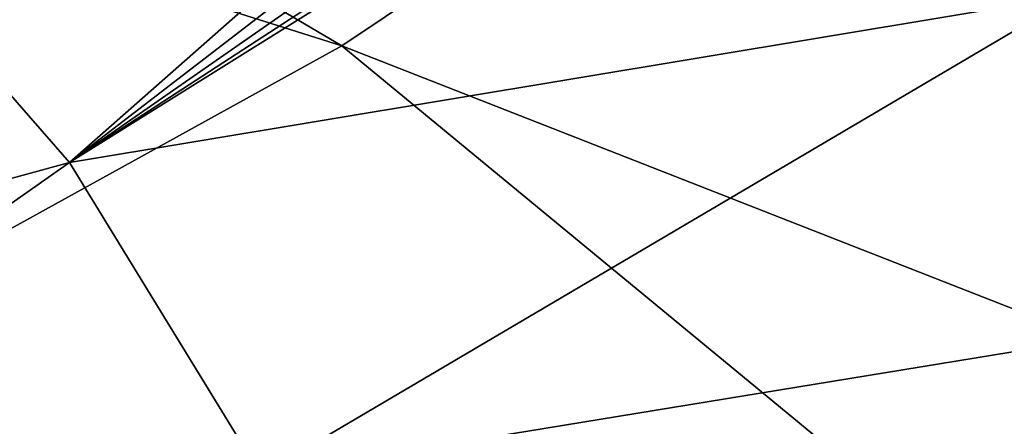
# Model space of a CAD drawing. Header units: metres. Extents: x -92 to 264, y -100 to 50.
# Tile 235 of 256: x 245.36 to 249.42, y -9.14 to -7.46. Entities that reach past the tile are written whole.
import ezdxf

# ---------------------------------------------------------------- set-up
doc = ezdxf.new("R2010")
doc.units = ezdxf.units.M
doc.layers.add('solid_21062050_01', color=7, linetype='CONTINUOUS')

msp = doc.modelspace()

# ---------------------------------------------------------------- linework, layer by layer
at = {"layer": 'solid_21062050_01'}
for points in [[(240.403427, -3.865515, 196.812363), (238.444992, -4.963566, 199.864136), (246.688919, -7.569494, 199.602112)], [(240.403427, -3.865515, 196.812363), (246.688919, -7.569494, 199.602112), (248.659561, -6.250267, 195.935883)], [(250.305695, -4.88092, 192.130447), (248.659561, -6.250267, 195.935883), (256.3479, -9.096695, 195.279663)], [(238.444992, -4.963566, 199.864136), (244.406937, -8.829802, 203.104675), (246.688919, -7.569494, 199.602112)], [(248.66011, -6.117303, 157.908325), (249.704224, -7.360948, 161.505325), (245.568237, -8.051035, 159.61586)], [(248.308441, -6.267312, 157.931992), (248.66011, -6.117303, 157.908325), (245.568237, -8.051035, 159.61586)], [(247.955658, -6.387681, 157.897156), (248.308441, -6.267312, 157.931992), (245.568237, -8.051035, 159.61586)], [(248.659561, -6.250267, 195.935883), (246.688919, -7.569494, 199.602112), (254.386642, -10.586744, 199.418427)], [(248.659561, -6.250267, 195.935883), (254.386642, -10.586744, 199.418427), (256.3479, -9.096695, 195.279663)], [(247.612885, -6.476591, 157.808426), (247.955658, -6.387681, 157.897156), (245.568237, -8.051035, 159.61586)], [(247.287811, -6.533426, 157.670059), (247.612885, -6.476591, 157.808426), (245.568237, -8.051035, 159.61586)], [(247.287811, -6.533426, 157.670059), (245.568237, -8.051035, 159.61586), (244.470627, -6.791366, 156.116669)], [(241.641296, -9.124459, 159.239502), (244.470627, -6.791366, 156.116669), (245.568237, -8.051035, 159.61586)], [(246.355408, -9.337086, 163.188324), (245.568237, -8.051035, 159.61586), (249.704224, -7.360948, 161.505325)], [(246.355408, -9.337086, 163.188324), (249.704224, -7.360948, 161.505325), (250.324326, -8.687154, 165.188995)], [(246.688919, -7.569494, 199.602112), (244.406937, -8.829802, 203.104675), (252.082642, -12.0194, 203.397781)], [(246.688919, -7.569494, 199.602112), (252.082642, -12.0194, 203.397781), (254.386642, -10.586744, 199.418427)], [(242.419647, -10.263009, 162.401947), (241.641296, -9.124459, 159.239502), (245.568237, -8.051035, 159.61586)], [(242.419647, -10.263009, 162.401947), (245.568237, -8.051035, 159.61586), (246.355408, -9.337086, 163.188324)], [(246.826767, -10.640755, 166.809723), (246.355408, -9.337086, 163.188324), (250.324326, -8.687154, 165.188995)], [(246.826767, -10.640755, 166.809723), (250.324326, -8.687154, 165.188995), (250.636871, -10.022902, 168.899933)], [(244.406937, -8.829802, 203.104675), (241.828888, -10.022781, 206.420242), (249.450409, -13.385633, 207.192642)], [(244.406937, -8.829802, 203.104675), (249.450409, -13.385633, 207.192642), (252.082642, -12.0194, 203.397781)]]:
    msp.add_3dface(points, dxfattribs=at)

doc.saveas('drawing.dxf')
